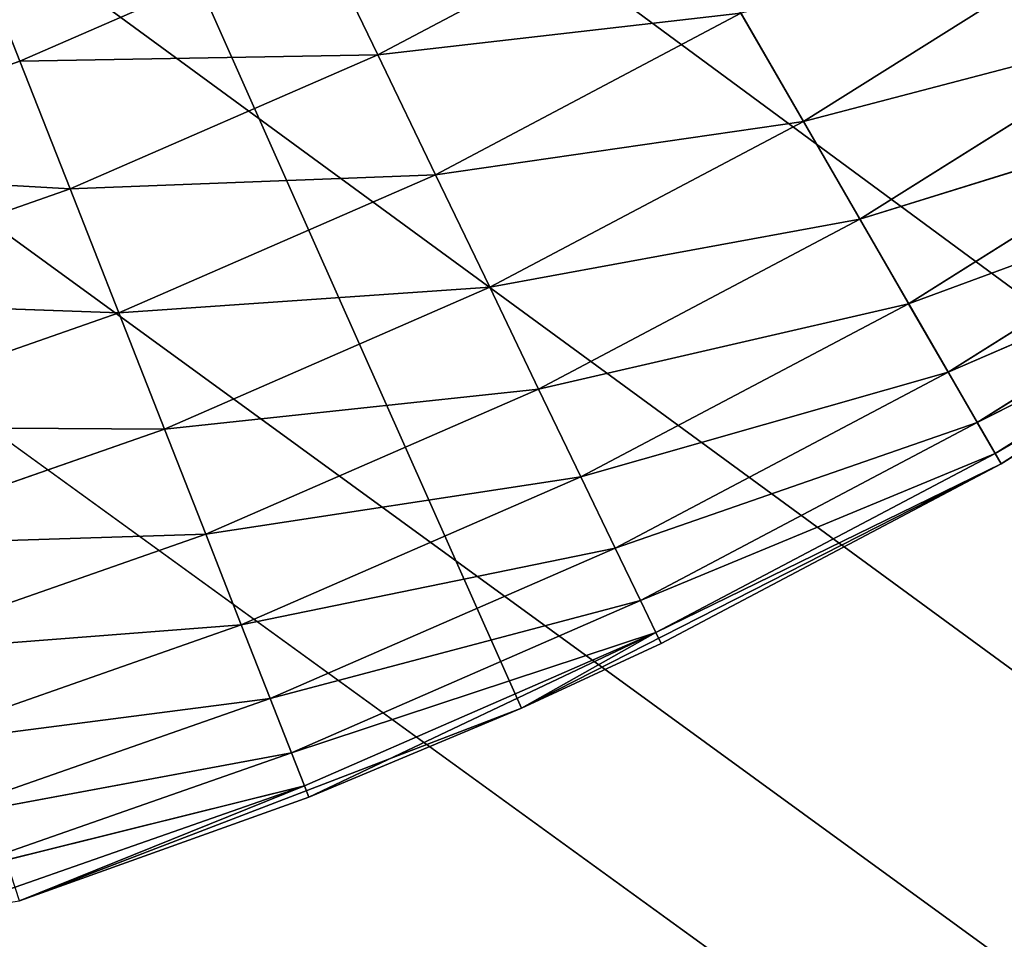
# Model space of a CAD drawing. Header units: centimetres. Extents: x 0.2 to 26.4, y 0 to 13.
# Tile 216 of 256: x 17.976 to 18.1, y 5.917 to 6.034. Entities that reach past the tile are written whole.
import ezdxf

# ---------------------------------------------------------------- set-up
doc = ezdxf.new("R2010")
doc.units = ezdxf.units.CM
doc.header["$LTSCALE"] = 2.54
doc.layers.get('0').update_dxf_attribs({"color": 13})

# ---------------------------------------------------------------- blocks, each defined once
blk = doc.blocks.new('Pojemnik na r_czniki papierowe CRESTO monta_ na_cienny.STL')
at = {"color": 0}
for p, q in [((17.97598, 6.02834, 18.05), (17.77505, 6.54032, 18.05)), ((17.97598, 6.02834, 18.05), (17.77505, 6.54032, 18.05)), ((18.03942, 5.94651, 17.55), (17.77505, 6.54032, 17.55)), ((17.77505, 6.54032, 17.55), (18.10005, 5.9774, 17.55)), ((18.03942, 5.94651, 17.55), (17.77505, 6.54032, 17.55)), ((17.77505, 6.54032, 17.55), (18.10005, 5.9774, 17.55)), ((17.65534, 6.21143, 17.45), (26.17505, 0.04032, 17.45)), ((17.65534, 6.21143, 17.45), (26.17505, 0.04032, 17.45)), ((17.71427, 6.19564, 17.45), (26.17505, 0.04032, 17.45)), ((17.71427, 6.19564, 17.45), (26.17505, 0.04032, 17.45)), ((17.83582, 6.19564, 17.45), (26.17505, 0.04032, 17.45)), ((17.83582, 6.19564, 17.45), (26.17505, 0.04032, 17.45)), ((17.83582, 6.19564, 17.55), (26.17505, 0.04032, 17.55)), ((17.83582, 6.19564, 17.55), (26.17505, 0.04032, 17.55)), ((26.17505, 0.04032, 17.45), (17.77505, 6.19032, 17.45)), ((26.17505, 0.04032, 17.45), (17.77505, 6.19032, 17.45)), ((17.77505, 6.19032, 17.55), (26.17505, 0.04032, 17.55)), ((17.77505, 6.19032, 17.55), (26.17505, 0.04032, 17.55)), ((18.02122, 6.02914, 18.04848), (18.05873, 6.04897, 18.04848)), ((18.02122, 6.02914, 18.04848), (18.05873, 6.04897, 18.04848)), ((17.97598, 6.02834, 18.05), (18.01368, 6.04479, 18.05)), ((17.97598, 6.02834, 18.05), (18.01368, 6.04479, 18.05)), ((18.02122, 6.02914, 18.04848), (18.01368, 6.04479, 18.05)), ((18.02122, 6.02914, 18.04848), (18.01368, 6.04479, 18.05)), ((18.07505, 6.0207, 18.0366), (18.11304, 6.04458, 18.0366)), ((18.07505, 6.0207, 18.0366), (18.11304, 6.04458, 18.0366)), ((18.02122, 6.02914, 18.04848), (18.06715, 6.03439, 18.04397)), ((18.02122, 6.02914, 18.04848), (18.06715, 6.03439, 18.04397)), ((18.02852, 6.01397, 18.04397), (18.06715, 6.03439, 18.04397)), ((18.02852, 6.01397, 18.04397), (18.06715, 6.03439, 18.04397)), ((18.06715, 6.03439, 18.04397), (18.07505, 6.0207, 18.0366)), ((18.06715, 6.03439, 18.04397), (18.07505, 6.0207, 18.0366)), ((18.07505, 6.0207, 18.0366), (18.12108, 6.03278, 18.02661)), ((18.07505, 6.0207, 18.0366), (18.12108, 6.03278, 18.02661)), ((18.08219, 6.00834, 18.02661), (18.12108, 6.03278, 18.02661)), ((18.08219, 6.00834, 18.02661), (18.12108, 6.03278, 18.02661)), ((17.97598, 6.02834, 18.05), (18.02122, 6.02914, 18.04848)), ((17.97598, 6.02834, 18.05), (18.02122, 6.02914, 18.04848)), ((17.98233, 6.01217, 18.04848), (18.02122, 6.02914, 18.04848)), ((17.98233, 6.01217, 18.04848), (18.02122, 6.02914, 18.04848)), ((18.02852, 6.01397, 18.04397), (18.02122, 6.02914, 18.04848)), ((18.02852, 6.01397, 18.04397), (18.02122, 6.02914, 18.04848)), ((17.93716, 6.01475, 18.05), (17.97598, 6.02834, 18.05)), ((17.93716, 6.01475, 18.05), (17.97598, 6.02834, 18.05)), ((17.97598, 6.02834, 18.05), (17.98233, 6.01217, 18.04848)), ((17.97598, 6.02834, 18.05), (17.98233, 6.01217, 18.04848)), ((18.08219, 6.00834, 18.02661), (18.12802, 6.02259, 18.01428)), ((18.08219, 6.00834, 18.02661), (18.12802, 6.02259, 18.01428)), ((18.08835, 5.99766, 18.01428), (18.12802, 6.02259, 18.01428)), ((18.08835, 5.99766, 18.01428), (18.12802, 6.02259, 18.01428)), ((18.02852, 6.01397, 18.04397), (18.07505, 6.0207, 18.0366)), ((18.02852, 6.01397, 18.04397), (18.07505, 6.0207, 18.0366)), ((18.03538, 5.99974, 18.0366), (18.07505, 6.0207, 18.0366)), ((18.03538, 5.99974, 18.0366), (18.07505, 6.0207, 18.0366)), ((18.07505, 6.0207, 18.0366), (18.08219, 6.00834, 18.02661)), ((18.07505, 6.0207, 18.0366), (18.08219, 6.00834, 18.02661)), ((17.98233, 6.01217, 18.04848), (17.93716, 6.01475, 18.05)), ((17.98233, 6.01217, 18.04848), (17.93716, 6.01475, 18.05)), ((18.08835, 5.99766, 18.01428), (18.13366, 6.01433, 18)), ((18.08835, 5.99766, 18.01428), (18.13366, 6.01433, 18)), ((18.09335, 5.98901, 18), (18.13366, 6.01433, 18)), ((18.09335, 5.98901, 18), (18.13366, 6.01433, 18)), ((18.10005, 5.9774, 17.55), (18.15711, 6.01446, 17.55)), ((18.10005, 5.9774, 17.55), (18.15711, 6.01446, 17.55)), ((17.98233, 6.01217, 18.04848), (18.02852, 6.01397, 18.04397)), ((17.98233, 6.01217, 18.04848), (18.02852, 6.01397, 18.04397)), ((17.98848, 5.9965, 18.04397), (18.02852, 6.01397, 18.04397)), ((17.98848, 5.9965, 18.04397), (18.02852, 6.01397, 18.04397)), ((18.03538, 5.99974, 18.0366), (18.02852, 6.01397, 18.04397)), ((18.03538, 5.99974, 18.0366), (18.02852, 6.01397, 18.04397)), ((17.98233, 6.01217, 18.04848), (17.94228, 5.99816, 18.04848)), ((17.98233, 6.01217, 18.04848), (17.94228, 5.99816, 18.04848)), ((17.98233, 6.01217, 18.04848), (17.98848, 5.9965, 18.04397)), ((17.98233, 6.01217, 18.04848), (17.98848, 5.9965, 18.04397)), ((18.03538, 5.99974, 18.0366), (18.08219, 6.00834, 18.02661)), ((18.03538, 5.99974, 18.0366), (18.08219, 6.00834, 18.02661)), ((18.04157, 5.98687, 18.02661), (18.08219, 6.00834, 18.02661)), ((18.04157, 5.98687, 18.02661), (18.08219, 6.00834, 18.02661)), ((18.08219, 6.00834, 18.02661), (18.08835, 5.99766, 18.01428)), ((18.08219, 6.00834, 18.02661), (18.08835, 5.99766, 18.01428)), ((18.09335, 5.98901, 18), (18.13781, 6.00825, 17.9842)), ((18.09335, 5.98901, 18), (18.13781, 6.00825, 17.9842)), ((18.09703, 5.98263, 17.9842), (18.13781, 6.00825, 17.9842)), ((18.09703, 5.98263, 17.9842), (18.13781, 6.00825, 17.9842)), ((18.09703, 5.98263, 17.9842), (18.14035, 6.00452, 17.96736)), ((18.09703, 5.98263, 17.9842), (18.14035, 6.00452, 17.96736)), ((18.09929, 5.97872, 17.96736), (18.14035, 6.00452, 17.96736)), ((18.09929, 5.97872, 17.96736), (18.14035, 6.00452, 17.96736)), ((18.09929, 5.97872, 17.96736), (18.1412, 6.00326, 17.95)), ((18.09929, 5.97872, 17.96736), (18.1412, 6.00326, 17.95)), ((18.1412, 6.00326, 17.95), (18.10005, 5.9774, 17.55)), ((18.1412, 6.00326, 17.95), (18.10005, 5.9774, 17.55)), ((18.1412, 6.00326, 17.95), (18.10005, 5.9774, 17.95)), ((18.1412, 6.00326, 17.95), (18.10005, 5.9774, 17.95)), ((17.98848, 5.9965, 18.04397), (18.03538, 5.99974, 18.0366)), ((17.98848, 5.9965, 18.04397), (18.03538, 5.99974, 18.0366)), ((17.99425, 5.9818, 18.0366), (18.03538, 5.99974, 18.0366)), ((17.99425, 5.9818, 18.0366), (18.03538, 5.99974, 18.0366)), ((18.04157, 5.98687, 18.02661), (18.03538, 5.99974, 18.0366)), ((18.04157, 5.98687, 18.02661), (18.03538, 5.99974, 18.0366)), ((17.98848, 5.9965, 18.04397), (17.94228, 5.99816, 18.04848)), ((17.98848, 5.9965, 18.04397), (17.94228, 5.99816, 18.04848)), ((18.04157, 5.98687, 18.02661), (18.08835, 5.99766, 18.01428)), ((18.04157, 5.98687, 18.02661), (18.08835, 5.99766, 18.01428)), ((18.04692, 5.97577, 18.01428), (18.08835, 5.99766, 18.01428)), ((18.04692, 5.97577, 18.01428), (18.08835, 5.99766, 18.01428)), ((18.08835, 5.99766, 18.01428), (18.09335, 5.98901, 18)), ((18.08835, 5.99766, 18.01428), (18.09335, 5.98901, 18)), ((17.98848, 5.9965, 18.04397), (17.94724, 5.98207, 18.04397)), ((17.98848, 5.9965, 18.04397), (17.94724, 5.98207, 18.04397)), ((17.98848, 5.9965, 18.04397), (17.99425, 5.9818, 18.0366)), ((17.98848, 5.9965, 18.04397), (17.99425, 5.9818, 18.0366)), ((18.04692, 5.97577, 18.01428), (18.09335, 5.98901, 18)), ((18.04692, 5.97577, 18.01428), (18.09335, 5.98901, 18)), ((18.05126, 5.96676, 18), (18.09335, 5.98901, 18)), ((18.05126, 5.96676, 18), (18.09335, 5.98901, 18)), ((18.09335, 5.98901, 18), (18.09703, 5.98263, 17.9842)), ((18.09335, 5.98901, 18), (18.09703, 5.98263, 17.9842)), ((17.99425, 5.9818, 18.0366), (18.04157, 5.98687, 18.02661)), ((17.99425, 5.9818, 18.0366), (18.04157, 5.98687, 18.02661)), ((17.99947, 5.9685, 18.02661), (18.04157, 5.98687, 18.02661)), ((17.99947, 5.9685, 18.02661), (18.04157, 5.98687, 18.02661)), ((18.04692, 5.97577, 18.01428), (18.04157, 5.98687, 18.02661)), ((18.04692, 5.97577, 18.01428), (18.04157, 5.98687, 18.02661)), ((17.99425, 5.9818, 18.0366), (17.94724, 5.98207, 18.04397)), ((17.99425, 5.9818, 18.0366), (17.94724, 5.98207, 18.04397)), ((17.99425, 5.9818, 18.0366), (17.9519, 5.96698, 18.0366)), ((17.99425, 5.9818, 18.0366), (17.9519, 5.96698, 18.0366)), ((17.99425, 5.9818, 18.0366), (17.99947, 5.9685, 18.02661)), ((17.99425, 5.9818, 18.0366), (17.99947, 5.9685, 18.02661)), ((18.05126, 5.96676, 18), (18.09703, 5.98263, 17.9842)), ((18.05126, 5.96676, 18), (18.09703, 5.98263, 17.9842)), ((18.05445, 5.96012, 17.9842), (18.09703, 5.98263, 17.9842)), ((18.05445, 5.96012, 17.9842), (18.09703, 5.98263, 17.9842)), ((18.09703, 5.98263, 17.9842), (18.09929, 5.97872, 17.96736)), ((18.09703, 5.98263, 17.9842), (18.09929, 5.97872, 17.96736)), ((18.05445, 5.96012, 17.9842), (18.09929, 5.97872, 17.96736)), ((18.05445, 5.96012, 17.9842), (18.09929, 5.97872, 17.96736)), ((18.05641, 5.95606, 17.96736), (18.09929, 5.97872, 17.96736)), ((18.05641, 5.95606, 17.96736), (18.09929, 5.97872, 17.96736)), ((18.09929, 5.97872, 17.96736), (18.10005, 5.9774, 17.95)), ((18.09929, 5.97872, 17.96736), (18.10005, 5.9774, 17.95)), ((18.03942, 5.94651, 17.55), (18.10005, 5.9774, 17.55)), ((18.03942, 5.94651, 17.55), (18.10005, 5.9774, 17.55)), ((18.05641, 5.95606, 17.96736), (18.10005, 5.9774, 17.95)), ((18.05641, 5.95606, 17.96736), (18.10005, 5.9774, 17.95)), ((18.10005, 5.9774, 17.55), (18.05707, 5.95469, 17.95)), ((18.10005, 5.9774, 17.95), (18.05707, 5.95469, 17.95)), ((18.10005, 5.9774, 17.55), (18.05707, 5.95469, 17.95)), ((18.10005, 5.9774, 17.95), (18.05707, 5.95469, 17.95)), ((18.10005, 5.9774, 17.95), (18.10005, 5.9774, 17.55)), ((18.10005, 5.9774, 17.95), (18.10005, 5.9774, 17.55)), ((17.99947, 5.9685, 18.02661), (18.04692, 5.97577, 18.01428)), ((17.99947, 5.9685, 18.02661), (18.04692, 5.97577, 18.01428)), ((18.00397, 5.95703, 18.01428), (18.04692, 5.97577, 18.01428)), ((18.00397, 5.95703, 18.01428), (18.04692, 5.97577, 18.01428)), ((18.05126, 5.96676, 18), (18.04692, 5.97577, 18.01428)), ((18.05126, 5.96676, 18), (18.04692, 5.97577, 18.01428)), ((17.99947, 5.9685, 18.02661), (17.9519, 5.96698, 18.0366)), ((17.99947, 5.9685, 18.02661), (17.9519, 5.96698, 18.0366)), ((17.99947, 5.9685, 18.02661), (17.95611, 5.95333, 18.02661)), ((17.99947, 5.9685, 18.02661), (17.95611, 5.95333, 18.02661)), ((17.99947, 5.9685, 18.02661), (18.00397, 5.95703, 18.01428)), ((17.99947, 5.9685, 18.02661), (18.00397, 5.95703, 18.01428)), ((18.00397, 5.95703, 18.01428), (18.05126, 5.96676, 18)), ((18.00397, 5.95703, 18.01428), (18.05126, 5.96676, 18)), ((18.00762, 5.94772, 18), (18.05126, 5.96676, 18)), ((18.00762, 5.94772, 18), (18.05126, 5.96676, 18)), ((18.05445, 5.96012, 17.9842), (18.05126, 5.96676, 18)), ((18.05445, 5.96012, 17.9842), (18.05126, 5.96676, 18)), ((18.00762, 5.94772, 18), (18.05445, 5.96012, 17.9842)), ((18.00762, 5.94772, 18), (18.05445, 5.96012, 17.9842)), ((18.01031, 5.94087, 17.9842), (18.05445, 5.96012, 17.9842)), ((18.01031, 5.94087, 17.9842), (18.05445, 5.96012, 17.9842)), ((18.05641, 5.95606, 17.96736), (18.05445, 5.96012, 17.9842)), ((18.05641, 5.95606, 17.96736), (18.05445, 5.96012, 17.9842)), ((18.00397, 5.95703, 18.01428), (17.95611, 5.95333, 18.02661)), ((18.00397, 5.95703, 18.01428), (17.95611, 5.95333, 18.02661)), ((18.00397, 5.95703, 18.01428), (17.95974, 5.94155, 18.01428)), ((18.00397, 5.95703, 18.01428), (17.95974, 5.94155, 18.01428)), ((18.00397, 5.95703, 18.01428), (18.00762, 5.94772, 18)), ((18.00397, 5.95703, 18.01428), (18.00762, 5.94772, 18)), ((18.01031, 5.94087, 17.9842), (18.05641, 5.95606, 17.96736)), ((18.01031, 5.94087, 17.9842), (18.05641, 5.95606, 17.96736)), ((18.01196, 5.93667, 17.96736), (18.05641, 5.95606, 17.96736)), ((18.01196, 5.93667, 17.96736), (18.05641, 5.95606, 17.96736)), ((18.01252, 5.93525, 17.95), (18.05641, 5.95606, 17.96736)), ((18.01252, 5.93525, 17.95), (18.05641, 5.95606, 17.96736)), ((18.03942, 5.94651, 17.95), (18.05641, 5.95606, 17.96736)), ((18.03942, 5.94651, 17.95), (18.05641, 5.95606, 17.96736)), ((18.05641, 5.95606, 17.96736), (18.05707, 5.95469, 17.95)), ((18.05641, 5.95606, 17.96736), (18.05707, 5.95469, 17.95)), ((18.05707, 5.95469, 17.95), (18.03942, 5.94651, 17.55)), ((18.05707, 5.95469, 17.95), (18.03942, 5.94651, 17.55)), ((18.05707, 5.95469, 17.95), (18.03942, 5.94651, 17.95)), ((18.05707, 5.95469, 17.95), (18.03942, 5.94651, 17.95)), ((18.00762, 5.94772, 18), (17.95974, 5.94155, 18.01428)), ((18.00762, 5.94772, 18), (17.95974, 5.94155, 18.01428)), ((18.00762, 5.94772, 18), (17.96269, 5.932, 18)), ((18.00762, 5.94772, 18), (17.96269, 5.932, 18)), ((18.00762, 5.94772, 18), (18.01031, 5.94087, 17.9842)), ((18.00762, 5.94772, 18), (18.01031, 5.94087, 17.9842)), ((17.97591, 5.92213, 17.55), (18.03942, 5.94651, 17.55)), ((17.97591, 5.92213, 17.55), (18.03942, 5.94651, 17.55)), ((18.03942, 5.94651, 17.55), (18.01252, 5.93525, 17.95)), ((18.03942, 5.94651, 17.95), (18.01252, 5.93525, 17.95)), ((18.03942, 5.94651, 17.55), (18.01252, 5.93525, 17.95)), ((18.03942, 5.94651, 17.95), (18.01252, 5.93525, 17.95)), ((18.03942, 5.94651, 17.95), (18.03942, 5.94651, 17.55)), ((18.03942, 5.94651, 17.95), (18.03942, 5.94651, 17.55)), ((18.01031, 5.94087, 17.9842), (17.96269, 5.932, 18)), ((18.01031, 5.94087, 17.9842), (17.96269, 5.932, 18)), ((18.01031, 5.94087, 17.9842), (17.96486, 5.92496, 17.9842)), ((18.01031, 5.94087, 17.9842), (17.96486, 5.92496, 17.9842)), ((18.01031, 5.94087, 17.9842), (18.01196, 5.93667, 17.96736)), ((18.01031, 5.94087, 17.9842), (18.01196, 5.93667, 17.96736)), ((18.01196, 5.93667, 17.96736), (17.96486, 5.92496, 17.9842)), ((18.01196, 5.93667, 17.96736), (17.96486, 5.92496, 17.9842)), ((18.01196, 5.93667, 17.96736), (17.96619, 5.92065, 17.96736)), ((18.01196, 5.93667, 17.96736), (17.96619, 5.92065, 17.96736)), ((18.01196, 5.93667, 17.96736), (17.97591, 5.92213, 17.95)), ((18.01196, 5.93667, 17.96736), (17.97591, 5.92213, 17.95)), ((18.01252, 5.93525, 17.95), (18.01196, 5.93667, 17.96736)), ((18.01252, 5.93525, 17.95), (18.01196, 5.93667, 17.96736)), ((18.01252, 5.93525, 17.95), (17.97591, 5.92213, 17.55)), ((18.01252, 5.93525, 17.95), (17.97591, 5.92213, 17.55)), ((18.01252, 5.93525, 17.95), (17.97591, 5.92213, 17.95)), ((18.01252, 5.93525, 17.95), (17.97591, 5.92213, 17.95))]:
    blk.add_line(p, q, dxfattribs=at)
mesh = blk.add_polyface(dxfattribs=at)
corners = [(17.97598, 6.02834, 18.05), (17.77505, 6.54032, 18.05), (17.93716, 6.01475, 18.05)]
mesh.append_faces([[corners[k] for k in face] for face in [(0, 1, 2)]], dxfattribs={"color": 0})
mesh = blk.add_polyface(dxfattribs=at)
corners = [(18.01368, 6.04479, 18.05), (17.77505, 6.54032, 18.05), (17.97598, 6.02834, 18.05)]
mesh.append_faces([[corners[k] for k in face] for face in [(0, 1, 2)]], dxfattribs={"color": 0})
mesh = blk.add_polyface(dxfattribs=at)
corners = [(18.10005, 5.9774, 17.55), (18.03942, 5.94651, 17.55), (17.77505, 6.54032, 17.55)]
mesh.append_faces([[corners[k] for k in face] for face in [(0, 1, 2)]], dxfattribs={"color": 0})
mesh = blk.add_polyface(dxfattribs=at)
corners = [(18.03942, 5.94651, 17.55), (17.97591, 5.92213, 17.55), (17.77505, 6.54032, 17.55)]
mesh.append_faces([[corners[k] for k in face] for face in [(0, 1, 2)]], dxfattribs={"color": 0})
mesh = blk.add_polyface(dxfattribs=at)
corners = [(18.20998, 6.05728, 17.55), (18.15711, 6.01446, 17.55), (17.77505, 6.54032, 17.55)]
mesh.append_faces([[corners[k] for k in face] for face in [(0, 1, 2)]], dxfattribs={"color": 0})
mesh = blk.add_polyface(dxfattribs=at)
corners = [(18.15711, 6.01446, 17.55), (18.10005, 5.9774, 17.55), (17.77505, 6.54032, 17.55)]
mesh.append_faces([[corners[k] for k in face] for face in [(0, 1, 2)]], dxfattribs={"color": 0})
mesh = blk.add_polyface(dxfattribs=at)
corners = [(26.17505, 0.04032, 17.45), (18.07815, 6.36532, 17.45), (18.10394, 6.42061, 17.45)]
mesh.append_faces([[corners[k] for k in face] for face in [(0, 1, 2)]], dxfattribs={"color": 0})
mesh = blk.add_polyface(dxfattribs=at)
corners = [(26.17505, 0.04032, 17.55), (18.10394, 6.42061, 17.55), (18.07815, 6.36532, 17.55)]
mesh.append_faces([[corners[k] for k in face] for face in [(0, 1, 2)]], dxfattribs={"color": 0})
mesh = blk.add_polyface(dxfattribs=at)
corners = [(26.17505, 0.04032, 17.45), (18.04316, 6.31534, 17.45), (18.07815, 6.36532, 17.45)]
mesh.append_faces([[corners[k] for k in face] for face in [(0, 1, 2)]], dxfattribs={"color": 0})
mesh = blk.add_polyface(dxfattribs=at)
corners = [(26.17505, 0.04032, 17.55), (18.07815, 6.36532, 17.55), (18.04316, 6.31534, 17.55)]
mesh.append_faces([[corners[k] for k in face] for face in [(0, 1, 2)]], dxfattribs={"color": 0})
mesh = blk.add_polyface(dxfattribs=at)
corners = [(26.17505, 0.04032, 17.45), (18.00002, 6.2722, 17.45), (18.04316, 6.31534, 17.45)]
mesh.append_faces([[corners[k] for k in face] for face in [(0, 1, 2)]], dxfattribs={"color": 0})
mesh = blk.add_polyface(dxfattribs=at)
corners = [(26.17505, 0.04032, 17.55), (18.04316, 6.31534, 17.55), (18.00002, 6.2722, 17.55)]
mesh.append_faces([[corners[k] for k in face] for face in [(0, 1, 2)]], dxfattribs={"color": 0})
mesh = blk.add_polyface(dxfattribs=at)
corners = [(26.17505, 0.04032, 17.45), (17.95005, 6.23721, 17.45), (18.00002, 6.2722, 17.45)]
mesh.append_faces([[corners[k] for k in face] for face in [(0, 1, 2)]], dxfattribs={"color": 0})
mesh = blk.add_polyface(dxfattribs=at)
corners = [(26.17505, 0.04032, 17.55), (18.00002, 6.2722, 17.55), (17.95005, 6.23721, 17.55)]
mesh.append_faces([[corners[k] for k in face] for face in [(0, 1, 2)]], dxfattribs={"color": 0})
mesh = blk.add_polyface(dxfattribs=at)
corners = [(26.17505, 0.04032, 17.45), (17.89475, 6.21143, 17.45), (17.95005, 6.23721, 17.45)]
mesh.append_faces([[corners[k] for k in face] for face in [(0, 1, 2)]], dxfattribs={"color": 0})
mesh = blk.add_polyface(dxfattribs=at)
corners = [(26.17505, 0.04032, 17.55), (17.95005, 6.23721, 17.55), (17.89475, 6.21143, 17.55)]
mesh.append_faces([[corners[k] for k in face] for face in [(0, 1, 2)]], dxfattribs={"color": 0})
mesh = blk.add_polyface(dxfattribs=at)
corners = [(26.17505, 0.04032, 17.45), (0.37505, 0.04032, 17.45), (17.65534, 6.21143, 17.45)]
mesh.append_faces([[corners[k] for k in face] for face in [(0, 1, 2)]], dxfattribs={"color": 0})
mesh = blk.add_polyface(dxfattribs=at)
corners = [(26.17505, 0.04032, 17.45), (17.65534, 6.21143, 17.45), (17.71427, 6.19564, 17.45)]
mesh.append_faces([[corners[k] for k in face] for face in [(0, 1, 2)]], dxfattribs={"color": 0})
mesh = blk.add_polyface(dxfattribs=at)
corners = [(26.17505, 0.04032, 17.45), (17.83582, 6.19564, 17.45), (17.89475, 6.21143, 17.45)]
mesh.append_faces([[corners[k] for k in face] for face in [(0, 1, 2)]], dxfattribs={"color": 0})
mesh = blk.add_polyface(dxfattribs=at)
corners = [(26.17505, 0.04032, 17.55), (17.89475, 6.21143, 17.55), (17.83582, 6.19564, 17.55)]
mesh.append_faces([[corners[k] for k in face] for face in [(0, 1, 2)]], dxfattribs={"color": 0})
mesh = blk.add_polyface(dxfattribs=at)
corners = [(26.17505, 0.04032, 17.45), (17.71427, 6.19564, 17.45), (17.77505, 6.19032, 17.45)]
mesh.append_faces([[corners[k] for k in face] for face in [(0, 1, 2)]], dxfattribs={"color": 0})
mesh = blk.add_polyface(dxfattribs=at)
corners = [(26.17505, 0.04032, 17.45), (17.77505, 6.19032, 17.45), (17.83582, 6.19564, 17.45)]
mesh.append_faces([[corners[k] for k in face] for face in [(0, 1, 2)]], dxfattribs={"color": 0})
mesh = blk.add_polyface(dxfattribs=at)
corners = [(26.17505, 0.04032, 17.55), (17.83582, 6.19564, 17.55), (17.77505, 6.19032, 17.55)]
mesh.append_faces([[corners[k] for k in face] for face in [(0, 1, 2)]], dxfattribs={"color": 0})
mesh = blk.add_polyface(dxfattribs=at)
corners = [(26.17505, 0.04032, 17.55), (17.77505, 6.19032, 17.55), (0.37505, 0.04032, 17.55)]
mesh.append_faces([[corners[k] for k in face] for face in [(0, 1, 2)]], dxfattribs={"color": 0})
mesh = blk.add_polyface(dxfattribs=at)
corners = [(18.05873, 6.04897, 18.04848), (18.01368, 6.04479, 18.05), (18.02122, 6.02914, 18.04848)]
mesh.append_faces([[corners[k] for k in face] for face in [(0, 1, 2)]], dxfattribs={"color": 0})
mesh = blk.add_polyface(dxfattribs=at)
corners = [(18.06715, 6.03439, 18.04397), (18.05873, 6.04897, 18.04848), (18.02122, 6.02914, 18.04848)]
mesh.append_faces([[corners[k] for k in face] for face in [(0, 1, 2)]], dxfattribs={"color": 0})
mesh = blk.add_polyface(dxfattribs=at)
corners = [(18.02122, 6.02914, 18.04848), (18.01368, 6.04479, 18.05), (17.97598, 6.02834, 18.05)]
mesh.append_faces([[corners[k] for k in face] for face in [(0, 1, 2)]], dxfattribs={"color": 0})
mesh = blk.add_polyface(dxfattribs=at)
corners = [(18.11304, 6.04458, 18.0366), (18.06715, 6.03439, 18.04397), (18.07505, 6.0207, 18.0366)]
mesh.append_faces([[corners[k] for k in face] for face in [(0, 1, 2)]], dxfattribs={"color": 0})
mesh = blk.add_polyface(dxfattribs=at)
corners = [(18.12108, 6.03278, 18.02661), (18.11304, 6.04458, 18.0366), (18.07505, 6.0207, 18.0366)]
mesh.append_faces([[corners[k] for k in face] for face in [(0, 1, 2)]], dxfattribs={"color": 0})
mesh = blk.add_polyface(dxfattribs=at)
corners = [(18.06715, 6.03439, 18.04397), (18.02122, 6.02914, 18.04848), (18.02852, 6.01397, 18.04397)]
mesh.append_faces([[corners[k] for k in face] for face in [(0, 1, 2)]], dxfattribs={"color": 0})
mesh = blk.add_polyface(dxfattribs=at)
corners = [(18.07505, 6.0207, 18.0366), (18.06715, 6.03439, 18.04397), (18.02852, 6.01397, 18.04397)]
mesh.append_faces([[corners[k] for k in face] for face in [(0, 1, 2)]], dxfattribs={"color": 0})
mesh = blk.add_polyface(dxfattribs=at)
corners = [(18.12108, 6.03278, 18.02661), (18.07505, 6.0207, 18.0366), (18.08219, 6.00834, 18.02661)]
mesh.append_faces([[corners[k] for k in face] for face in [(0, 1, 2)]], dxfattribs={"color": 0})
mesh = blk.add_polyface(dxfattribs=at)
corners = [(18.12802, 6.02259, 18.01428), (18.12108, 6.03278, 18.02661), (18.08219, 6.00834, 18.02661)]
mesh.append_faces([[corners[k] for k in face] for face in [(0, 1, 2)]], dxfattribs={"color": 0})
mesh = blk.add_polyface(dxfattribs=at)
corners = [(18.02122, 6.02914, 18.04848), (17.97598, 6.02834, 18.05), (17.98233, 6.01217, 18.04848)]
mesh.append_faces([[corners[k] for k in face] for face in [(0, 1, 2)]], dxfattribs={"color": 0})
mesh = blk.add_polyface(dxfattribs=at)
corners = [(18.02852, 6.01397, 18.04397), (18.02122, 6.02914, 18.04848), (17.98233, 6.01217, 18.04848)]
mesh.append_faces([[corners[k] for k in face] for face in [(0, 1, 2)]], dxfattribs={"color": 0})
mesh = blk.add_polyface(dxfattribs=at)
corners = [(17.98233, 6.01217, 18.04848), (17.97598, 6.02834, 18.05), (17.93716, 6.01475, 18.05)]
mesh.append_faces([[corners[k] for k in face] for face in [(0, 1, 2)]], dxfattribs={"color": 0})
mesh = blk.add_polyface(dxfattribs=at)
corners = [(18.12802, 6.02259, 18.01428), (18.08219, 6.00834, 18.02661), (18.08835, 5.99766, 18.01428)]
mesh.append_faces([[corners[k] for k in face] for face in [(0, 1, 2)]], dxfattribs={"color": 0})
mesh = blk.add_polyface(dxfattribs=at)
corners = [(18.08835, 5.99766, 18.01428), (18.13366, 6.01433, 18), (18.12802, 6.02259, 18.01428)]
mesh.append_faces([[corners[k] for k in face] for face in [(0, 1, 2)]], dxfattribs={"color": 0})
mesh = blk.add_polyface(dxfattribs=at)
corners = [(18.07505, 6.0207, 18.0366), (18.02852, 6.01397, 18.04397), (18.03538, 5.99974, 18.0366)]
mesh.append_faces([[corners[k] for k in face] for face in [(0, 1, 2)]], dxfattribs={"color": 0})
mesh = blk.add_polyface(dxfattribs=at)
corners = [(18.08219, 6.00834, 18.02661), (18.07505, 6.0207, 18.0366), (18.03538, 5.99974, 18.0366)]
mesh.append_faces([[corners[k] for k in face] for face in [(0, 1, 2)]], dxfattribs={"color": 0})
mesh = blk.add_polyface(dxfattribs=at)
corners = [(17.98233, 6.01217, 18.04848), (17.93716, 6.01475, 18.05), (17.94228, 5.99816, 18.04848)]
mesh.append_faces([[corners[k] for k in face] for face in [(0, 1, 2)]], dxfattribs={"color": 0})
mesh = blk.add_polyface(dxfattribs=at)
corners = [(18.08835, 5.99766, 18.01428), (18.09335, 5.98901, 18), (18.13366, 6.01433, 18)]
mesh.append_faces([[corners[k] for k in face] for face in [(0, 1, 2)]], dxfattribs={"color": 0})
mesh = blk.add_polyface(dxfattribs=at)
corners = [(18.09335, 5.98901, 18), (18.13781, 6.00825, 17.9842), (18.13366, 6.01433, 18)]
mesh.append_faces([[corners[k] for k in face] for face in [(0, 1, 2)]], dxfattribs={"color": 0})
mesh = blk.add_polyface(dxfattribs=at)
corners = [(18.1412, 6.00326, 17.95), (18.10005, 5.9774, 17.55), (18.15711, 6.01446, 17.55)]
mesh.append_faces([[corners[k] for k in face] for face in [(0, 1, 2)]], dxfattribs={"color": 0})
mesh = blk.add_polyface(dxfattribs=at)
corners = [(18.02852, 6.01397, 18.04397), (17.98233, 6.01217, 18.04848), (17.98848, 5.9965, 18.04397)]
mesh.append_faces([[corners[k] for k in face] for face in [(0, 1, 2)]], dxfattribs={"color": 0})
mesh = blk.add_polyface(dxfattribs=at)
corners = [(18.03538, 5.99974, 18.0366), (18.02852, 6.01397, 18.04397), (17.98848, 5.9965, 18.04397)]
mesh.append_faces([[corners[k] for k in face] for face in [(0, 1, 2)]], dxfattribs={"color": 0})
mesh = blk.add_polyface(dxfattribs=at)
corners = [(17.98848, 5.9965, 18.04397), (17.98233, 6.01217, 18.04848), (17.94228, 5.99816, 18.04848)]
mesh.append_faces([[corners[k] for k in face] for face in [(0, 1, 2)]], dxfattribs={"color": 0})
mesh = blk.add_polyface(dxfattribs=at)
corners = [(18.08219, 6.00834, 18.02661), (18.03538, 5.99974, 18.0366), (18.04157, 5.98687, 18.02661)]
mesh.append_faces([[corners[k] for k in face] for face in [(0, 1, 2)]], dxfattribs={"color": 0})
mesh = blk.add_polyface(dxfattribs=at)
corners = [(18.08835, 5.99766, 18.01428), (18.08219, 6.00834, 18.02661), (18.04157, 5.98687, 18.02661)]
mesh.append_faces([[corners[k] for k in face] for face in [(0, 1, 2)]], dxfattribs={"color": 0})
mesh = blk.add_polyface(dxfattribs=at)
corners = [(18.09335, 5.98901, 18), (18.09703, 5.98263, 17.9842), (18.13781, 6.00825, 17.9842)]
mesh.append_faces([[corners[k] for k in face] for face in [(0, 1, 2)]], dxfattribs={"color": 0})
mesh = blk.add_polyface(dxfattribs=at)
corners = [(18.09703, 5.98263, 17.9842), (18.14035, 6.00452, 17.96736), (18.13781, 6.00825, 17.9842)]
mesh.append_faces([[corners[k] for k in face] for face in [(0, 1, 2)]], dxfattribs={"color": 0})
mesh = blk.add_polyface(dxfattribs=at)
corners = [(18.09703, 5.98263, 17.9842), (18.09929, 5.97872, 17.96736), (18.14035, 6.00452, 17.96736)]
mesh.append_faces([[corners[k] for k in face] for face in [(0, 1, 2)]], dxfattribs={"color": 0})
mesh = blk.add_polyface(dxfattribs=at)
corners = [(18.09929, 5.97872, 17.96736), (18.1412, 6.00326, 17.95), (18.14035, 6.00452, 17.96736)]
mesh.append_faces([[corners[k] for k in face] for face in [(0, 1, 2)]], dxfattribs={"color": 0})
mesh = blk.add_polyface(dxfattribs=at)
corners = [(18.09929, 5.97872, 17.96736), (18.10005, 5.9774, 17.95), (18.1412, 6.00326, 17.95)]
mesh.append_faces([[corners[k] for k in face] for face in [(0, 1, 2)]], dxfattribs={"color": 0})
mesh = blk.add_polyface(dxfattribs=at)
corners = [(18.10005, 5.9774, 17.95), (18.10005, 5.9774, 17.55), (18.1412, 6.00326, 17.95)]
mesh.append_faces([[corners[k] for k in face] for face in [(0, 1, 2)]], dxfattribs={"color": 0})
mesh = blk.add_polyface(dxfattribs=at)
corners = [(18.03538, 5.99974, 18.0366), (17.98848, 5.9965, 18.04397), (17.99425, 5.9818, 18.0366)]
mesh.append_faces([[corners[k] for k in face] for face in [(0, 1, 2)]], dxfattribs={"color": 0})
mesh = blk.add_polyface(dxfattribs=at)
corners = [(18.04157, 5.98687, 18.02661), (18.03538, 5.99974, 18.0366), (17.99425, 5.9818, 18.0366)]
mesh.append_faces([[corners[k] for k in face] for face in [(0, 1, 2)]], dxfattribs={"color": 0})
mesh = blk.add_polyface(dxfattribs=at)
corners = [(17.98848, 5.9965, 18.04397), (17.94228, 5.99816, 18.04848), (17.94724, 5.98207, 18.04397)]
mesh.append_faces([[corners[k] for k in face] for face in [(0, 1, 2)]], dxfattribs={"color": 0})
mesh = blk.add_polyface(dxfattribs=at)
corners = [(18.08835, 5.99766, 18.01428), (18.04157, 5.98687, 18.02661), (18.04692, 5.97577, 18.01428)]
mesh.append_faces([[corners[k] for k in face] for face in [(0, 1, 2)]], dxfattribs={"color": 0})
mesh = blk.add_polyface(dxfattribs=at)
corners = [(18.04692, 5.97577, 18.01428), (18.09335, 5.98901, 18), (18.08835, 5.99766, 18.01428)]
mesh.append_faces([[corners[k] for k in face] for face in [(0, 1, 2)]], dxfattribs={"color": 0})
mesh = blk.add_polyface(dxfattribs=at)
corners = [(17.99425, 5.9818, 18.0366), (17.98848, 5.9965, 18.04397), (17.94724, 5.98207, 18.04397)]
mesh.append_faces([[corners[k] for k in face] for face in [(0, 1, 2)]], dxfattribs={"color": 0})
mesh = blk.add_polyface(dxfattribs=at)
corners = [(18.04692, 5.97577, 18.01428), (18.05126, 5.96676, 18), (18.09335, 5.98901, 18)]
mesh.append_faces([[corners[k] for k in face] for face in [(0, 1, 2)]], dxfattribs={"color": 0})
mesh = blk.add_polyface(dxfattribs=at)
corners = [(18.05126, 5.96676, 18), (18.09703, 5.98263, 17.9842), (18.09335, 5.98901, 18)]
mesh.append_faces([[corners[k] for k in face] for face in [(0, 1, 2)]], dxfattribs={"color": 0})
mesh = blk.add_polyface(dxfattribs=at)
corners = [(18.04157, 5.98687, 18.02661), (17.99425, 5.9818, 18.0366), (17.99947, 5.9685, 18.02661)]
mesh.append_faces([[corners[k] for k in face] for face in [(0, 1, 2)]], dxfattribs={"color": 0})
mesh = blk.add_polyface(dxfattribs=at)
corners = [(18.04692, 5.97577, 18.01428), (18.04157, 5.98687, 18.02661), (17.99947, 5.9685, 18.02661)]
mesh.append_faces([[corners[k] for k in face] for face in [(0, 1, 2)]], dxfattribs={"color": 0})
mesh = blk.add_polyface(dxfattribs=at)
corners = [(17.99425, 5.9818, 18.0366), (17.94724, 5.98207, 18.04397), (17.9519, 5.96698, 18.0366)]
mesh.append_faces([[corners[k] for k in face] for face in [(0, 1, 2)]], dxfattribs={"color": 0})
mesh = blk.add_polyface(dxfattribs=at)
corners = [(17.99947, 5.9685, 18.02661), (17.99425, 5.9818, 18.0366), (17.9519, 5.96698, 18.0366)]
mesh.append_faces([[corners[k] for k in face] for face in [(0, 1, 2)]], dxfattribs={"color": 0})
mesh = blk.add_polyface(dxfattribs=at)
corners = [(18.05126, 5.96676, 18), (18.05445, 5.96012, 17.9842), (18.09703, 5.98263, 17.9842)]
mesh.append_faces([[corners[k] for k in face] for face in [(0, 1, 2)]], dxfattribs={"color": 0})
mesh = blk.add_polyface(dxfattribs=at)
corners = [(18.05445, 5.96012, 17.9842), (18.09929, 5.97872, 17.96736), (18.09703, 5.98263, 17.9842)]
mesh.append_faces([[corners[k] for k in face] for face in [(0, 1, 2)]], dxfattribs={"color": 0})
mesh = blk.add_polyface(dxfattribs=at)
corners = [(18.05445, 5.96012, 17.9842), (18.05641, 5.95606, 17.96736), (18.09929, 5.97872, 17.96736)]
mesh.append_faces([[corners[k] for k in face] for face in [(0, 1, 2)]], dxfattribs={"color": 0})
mesh = blk.add_polyface(dxfattribs=at)
corners = [(18.05641, 5.95606, 17.96736), (18.10005, 5.9774, 17.95), (18.09929, 5.97872, 17.96736)]
mesh.append_faces([[corners[k] for k in face] for face in [(0, 1, 2)]], dxfattribs={"color": 0})
mesh = blk.add_polyface(dxfattribs=at)
corners = [(18.05707, 5.95469, 17.95), (18.03942, 5.94651, 17.55), (18.10005, 5.9774, 17.55)]
mesh.append_faces([[corners[k] for k in face] for face in [(0, 1, 2)]], dxfattribs={"color": 0})
mesh = blk.add_polyface(dxfattribs=at)
corners = [(18.05641, 5.95606, 17.96736), (18.05707, 5.95469, 17.95), (18.10005, 5.9774, 17.95)]
mesh.append_faces([[corners[k] for k in face] for face in [(0, 1, 2)]], dxfattribs={"color": 0})
mesh = blk.add_polyface(dxfattribs=at)
corners = [(18.05707, 5.95469, 17.95), (18.10005, 5.9774, 17.55), (18.10005, 5.9774, 17.95)]
mesh.append_faces([[corners[k] for k in face] for face in [(0, 1, 2)]], dxfattribs={"color": 0})
mesh = blk.add_polyface(dxfattribs=at)
corners = [(18.04692, 5.97577, 18.01428), (17.99947, 5.9685, 18.02661), (18.00397, 5.95703, 18.01428)]
mesh.append_faces([[corners[k] for k in face] for face in [(0, 1, 2)]], dxfattribs={"color": 0})
mesh = blk.add_polyface(dxfattribs=at)
corners = [(18.00397, 5.95703, 18.01428), (18.05126, 5.96676, 18), (18.04692, 5.97577, 18.01428)]
mesh.append_faces([[corners[k] for k in face] for face in [(0, 1, 2)]], dxfattribs={"color": 0})
mesh = blk.add_polyface(dxfattribs=at)
corners = [(17.99947, 5.9685, 18.02661), (17.9519, 5.96698, 18.0366), (17.95611, 5.95333, 18.02661)]
mesh.append_faces([[corners[k] for k in face] for face in [(0, 1, 2)]], dxfattribs={"color": 0})
mesh = blk.add_polyface(dxfattribs=at)
corners = [(18.00397, 5.95703, 18.01428), (17.99947, 5.9685, 18.02661), (17.95611, 5.95333, 18.02661)]
mesh.append_faces([[corners[k] for k in face] for face in [(0, 1, 2)]], dxfattribs={"color": 0})
mesh = blk.add_polyface(dxfattribs=at)
corners = [(18.00397, 5.95703, 18.01428), (18.00762, 5.94772, 18), (18.05126, 5.96676, 18)]
mesh.append_faces([[corners[k] for k in face] for face in [(0, 1, 2)]], dxfattribs={"color": 0})
mesh = blk.add_polyface(dxfattribs=at)
corners = [(18.00762, 5.94772, 18), (18.05445, 5.96012, 17.9842), (18.05126, 5.96676, 18)]
mesh.append_faces([[corners[k] for k in face] for face in [(0, 1, 2)]], dxfattribs={"color": 0})
mesh = blk.add_polyface(dxfattribs=at)
corners = [(18.00762, 5.94772, 18), (18.01031, 5.94087, 17.9842), (18.05445, 5.96012, 17.9842)]
mesh.append_faces([[corners[k] for k in face] for face in [(0, 1, 2)]], dxfattribs={"color": 0})
mesh = blk.add_polyface(dxfattribs=at)
corners = [(18.01031, 5.94087, 17.9842), (18.05641, 5.95606, 17.96736), (18.05445, 5.96012, 17.9842)]
mesh.append_faces([[corners[k] for k in face] for face in [(0, 1, 2)]], dxfattribs={"color": 0})
mesh = blk.add_polyface(dxfattribs=at)
corners = [(18.00397, 5.95703, 18.01428), (17.95611, 5.95333, 18.02661), (17.95974, 5.94155, 18.01428)]
mesh.append_faces([[corners[k] for k in face] for face in [(0, 1, 2)]], dxfattribs={"color": 0})
mesh = blk.add_polyface(dxfattribs=at)
corners = [(17.95974, 5.94155, 18.01428), (18.00762, 5.94772, 18), (18.00397, 5.95703, 18.01428)]
mesh.append_faces([[corners[k] for k in face] for face in [(0, 1, 2)]], dxfattribs={"color": 0})
mesh = blk.add_polyface(dxfattribs=at)
corners = [(18.01031, 5.94087, 17.9842), (18.01196, 5.93667, 17.96736), (18.05641, 5.95606, 17.96736)]
mesh.append_faces([[corners[k] for k in face] for face in [(0, 1, 2)]], dxfattribs={"color": 0})
mesh = blk.add_polyface(dxfattribs=at)
corners = [(18.01196, 5.93667, 17.96736), (18.01252, 5.93525, 17.95), (18.05641, 5.95606, 17.96736)]
mesh.append_faces([[corners[k] for k in face] for face in [(0, 1, 2)]], dxfattribs={"color": 0})
mesh = blk.add_polyface(dxfattribs=at)
corners = [(18.05641, 5.95606, 17.96736), (18.01252, 5.93525, 17.95), (18.03942, 5.94651, 17.95)]
mesh.append_faces([[corners[k] for k in face] for face in [(0, 1, 2)]], dxfattribs={"color": 0})
mesh = blk.add_polyface(dxfattribs=at)
corners = [(18.05641, 5.95606, 17.96736), (18.03942, 5.94651, 17.95), (18.05707, 5.95469, 17.95)]
mesh.append_faces([[corners[k] for k in face] for face in [(0, 1, 2)]], dxfattribs={"color": 0})
mesh = blk.add_polyface(dxfattribs=at)
corners = [(18.03942, 5.94651, 17.95), (18.03942, 5.94651, 17.55), (18.05707, 5.95469, 17.95)]
mesh.append_faces([[corners[k] for k in face] for face in [(0, 1, 2)]], dxfattribs={"color": 0})
mesh = blk.add_polyface(dxfattribs=at)
corners = [(17.95974, 5.94155, 18.01428), (17.96269, 5.932, 18), (18.00762, 5.94772, 18)]
mesh.append_faces([[corners[k] for k in face] for face in [(0, 1, 2)]], dxfattribs={"color": 0})
mesh = blk.add_polyface(dxfattribs=at)
corners = [(17.96269, 5.932, 18), (18.01031, 5.94087, 17.9842), (18.00762, 5.94772, 18)]
mesh.append_faces([[corners[k] for k in face] for face in [(0, 1, 2)]], dxfattribs={"color": 0})
mesh = blk.add_polyface(dxfattribs=at)
corners = [(18.01252, 5.93525, 17.95), (17.97591, 5.92213, 17.55), (18.03942, 5.94651, 17.55)]
mesh.append_faces([[corners[k] for k in face] for face in [(0, 1, 2)]], dxfattribs={"color": 0})
mesh = blk.add_polyface(dxfattribs=at)
corners = [(18.01252, 5.93525, 17.95), (18.03942, 5.94651, 17.55), (18.03942, 5.94651, 17.95)]
mesh.append_faces([[corners[k] for k in face] for face in [(0, 1, 2)]], dxfattribs={"color": 0})
mesh = blk.add_polyface(dxfattribs=at)
corners = [(17.96269, 5.932, 18), (17.96486, 5.92496, 17.9842), (18.01031, 5.94087, 17.9842)]
mesh.append_faces([[corners[k] for k in face] for face in [(0, 1, 2)]], dxfattribs={"color": 0})
mesh = blk.add_polyface(dxfattribs=at)
corners = [(17.96486, 5.92496, 17.9842), (18.01196, 5.93667, 17.96736), (18.01031, 5.94087, 17.9842)]
mesh.append_faces([[corners[k] for k in face] for face in [(0, 1, 2)]], dxfattribs={"color": 0})
mesh = blk.add_polyface(dxfattribs=at)
corners = [(17.96486, 5.92496, 17.9842), (17.96619, 5.92065, 17.96736), (18.01196, 5.93667, 17.96736)]
mesh.append_faces([[corners[k] for k in face] for face in [(0, 1, 2)]], dxfattribs={"color": 0})
mesh = blk.add_polyface(dxfattribs=at)
corners = [(17.96619, 5.92065, 17.96736), (17.97591, 5.92213, 17.95), (18.01196, 5.93667, 17.96736)]
mesh.append_faces([[corners[k] for k in face] for face in [(0, 1, 2)]], dxfattribs={"color": 0})
mesh = blk.add_polyface(dxfattribs=at)
corners = [(18.01196, 5.93667, 17.96736), (17.97591, 5.92213, 17.95), (18.01252, 5.93525, 17.95)]
mesh.append_faces([[corners[k] for k in face] for face in [(0, 1, 2)]], dxfattribs={"color": 0})
mesh = blk.add_polyface(dxfattribs=at)
corners = [(17.97591, 5.92213, 17.95), (17.97591, 5.92213, 17.55), (18.01252, 5.93525, 17.95)]
mesh.append_faces([[corners[k] for k in face] for face in [(0, 1, 2)]], dxfattribs={"color": 0})

msp = doc.modelspace()

# ---------------------------------------------------------------- block references
at = {"color": 0}
msp.add_blockref('Pojemnik na r_czniki papierowe CRESTO monta_ na_cienny.STL', (0, 0), dxfattribs=at)

doc.saveas('drawing.dxf')
